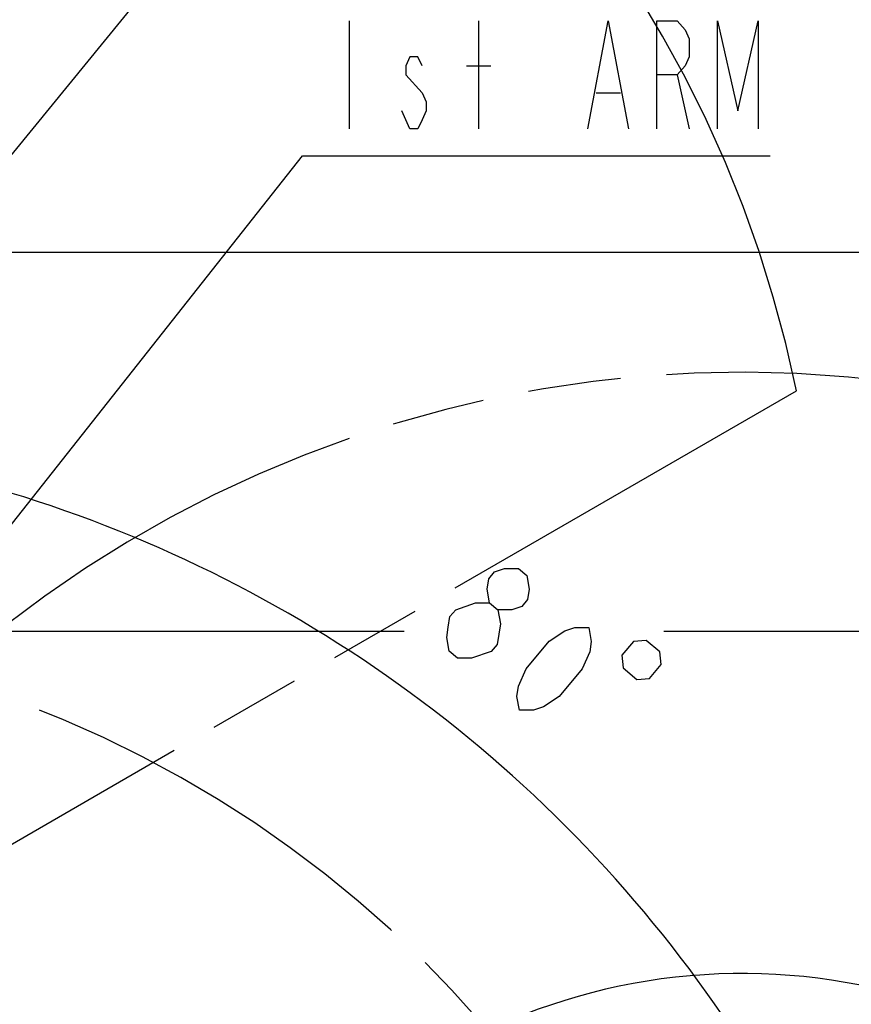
# Model space of a CAD drawing. Header units: millimetres. Extents: x 0 to 1249, y 0 to 420.
# Tile 85 of 104: x 373 to 402, y 310 to 344. Entities that reach past the tile are written whole.
import ezdxf

# ---------------------------------------------------------------- set-up
doc = ezdxf.new("R2010")
doc.units = ezdxf.units.MM
doc.header["$LTSCALE"] = 32.67
doc.linetypes.add('PHANTOM', pattern=[0.8, 0.45, -0.05, 0.1, -0.05, 0.1, -0.05])
doc.layers.get('0').update_dxf_attribs({"linetype": 'CONTINUOUS'})
for name, color, linetype in [('CRV2', 7, 'CONTINUOUS'), ('DRA_ITEM', 7, 'CONTINUOUS'), ('DRIV_DIM', 7, 'CONTINUOUS'), ('PARAM_DIM', 7, 'CONTINUOUS')]:
    doc.layers.add(name, color=color, linetype=linetype)
doc.styles.get("Standard").update_dxf_attribs({"font": 'txt', "width": 0.8})
doc.dimstyles.new('DIMSTYLE_15', dxfattribs={"dimtxt": 3.8, "dimasz": 1.8, "dimexe": 2, "dimexo": 1.5, "dimgap": 1.9, "dimtad": 1, "dimlfac": 15, "dimdsep": 46, "dimtxsty": 'STANDARD', "dimblk": 'OPEN', "dimblk1": 'OPEN', "dimblk2": 'OPEN', "dimcen": 0.09, "dimadec": 0, "dimazin": 0, "dimtp": 0.5, "dimtm": 0.5, "dimtfac": 1, "dimtofl": 0, "dimtmove": 0, "dimatfit": 3, "dimldrblk": 'OPEN', "dimfxl": 1, "dimtolj": 1, "dimarcsym": 0})
doc.dimstyles.new('DIMSTYLE_3', dxfattribs={"dimtxt": 3.8, "dimasz": 1.8, "dimexe": 2, "dimexo": 1.5, "dimgap": 0.95, "dimtad": 1, "dimdec": 3, "dimlfac": 15, "dimdsep": 46, "dimtxsty": 'STANDARD', "dimblk": 'OPEN', "dimblk1": 'OPEN', "dimblk2": 'OPEN', "dimcen": 0.09, "dimadec": 0, "dimazin": 0, "dimtp": 0.001, "dimtm": 0.001, "dimtfac": 1, "dimtdec": 3, "dimtofl": 0, "dimtmove": 0, "dimatfit": 3, "dimldrblk": 'OPEN', "dimfxl": 1, "dimtolj": 1, "dimarcsym": 0})
doc.dimstyles.new('DIMSTYLE_4', dxfattribs={"dimtxt": 3.8, "dimasz": 1.8, "dimexe": 2, "dimexo": 1.5, "dimgap": 0.95, "dimtad": 1, "dimdec": 1, "dimlfac": 15, "dimdsep": 46, "dimtxsty": 'STANDARD', "dimblk": 'OPEN', "dimblk1": 'OPEN', "dimblk2": 'OPEN', "dimcen": 0.09, "dimadec": 0, "dimazin": 0, "dimtp": 0.001, "dimtm": 0.001, "dimtfac": 1, "dimtdec": 1, "dimtofl": 0, "dimtmove": 0, "dimatfit": 3, "dimldrblk": 'OPEN', "dimfxl": 1, "dimtolj": 1, "dimarcsym": 0})
doc.dimstyles.new('DIMSTYLE_6', dxfattribs={"dimtxt": 3.8, "dimasz": 1.8, "dimexe": 2, "dimexo": 1.5, "dimgap": 1.9, "dimtad": 1, "dimdec": 3, "dimlfac": 15, "dimdsep": 46, "dimtxsty": 'STANDARD', "dimblk": 'OPEN', "dimblk1": 'OPEN', "dimblk2": 'OPEN', "dimcen": 0.09, "dimadec": 0, "dimazin": 0, "dimtp": 0.5, "dimtm": 0.5, "dimtfac": 1, "dimtdec": 3, "dimtofl": 0, "dimtmove": 0, "dimatfit": 3, "dimldrblk": 'OPEN', "dimfxl": 1, "dimtolj": 1, "dimarcsym": 0})

# ---------------------------------------------------------------- blocks, each defined once
blk = doc.blocks.new('_OPEN')
at = {"color": 0, "linetype": 'BYBLOCK'}
for p, q in [((0, 0), (-1, 0.342)), ((-1, -0.342), (0, 0)), ((-1, 0), (0, 0))]:
    blk.add_line(p, q, dxfattribs=at)
blk = doc.blocks.new('*D5')
at = {"layer": 'DRIV_DIM', "color": 2, "linetype": 'CONTINUOUS'}
for p, q in [((372.167, 322.877), (386.406, 322.877)), ((396.585, 322.877), (461.162, 322.877)), ((459.162, 322.877), (459.162, 302.877)), ((459.162, 282.877), (459.162, 302.877)), ((374.474, 282.877), (461.162, 282.877))]:
    blk.add_line(p, q, dxfattribs=at)
at = {"layer": 'DRIV_DIM', "color": 2, "linetype": 'CONTINUOUS', "xscale": 1.8, "yscale": 1.8, "zscale": 1.8}
for p, rotation in [((459.162, 322.877), 90), ((459.162, 282.877), 270)]:
    blk.add_blockref('_OPEN', p, dxfattribs=dict(at, rotation=rotation))
blk = doc.blocks.new('*D6')
at = {"layer": 'DRIV_DIM', "color": 2, "linetype": 'CONTINUOUS'}
for p, q in [((370.063, 336.21), (461.162, 336.21)), ((459.162, 336.21), (459.162, 329.544)), ((459.162, 322.877), (459.162, 329.544)), ((372.167, 322.877), (386.695, 322.877)), ((395.839, 322.877), (461.162, 322.877))]:
    blk.add_line(p, q, dxfattribs=at)
at = {"layer": 'DRIV_DIM', "color": 2, "linetype": 'CONTINUOUS', "xscale": 1.8, "yscale": 1.8, "zscale": 1.8}
for p, rotation in [((459.162, 336.21), 90), ((459.162, 322.877), 270)]:
    blk.add_blockref('_OPEN', p, dxfattribs=dict(at, rotation=rotation))
blk = doc.blocks.new('*D14')
at = {"layer": 'DRIV_DIM', "color": 2, "linetype": 'CONTINUOUS'}
for p, q in [((372.53, 291.525), (372.53, 401.981)), ((448.753, 386.816), (448.753, 401.981)), ((372.53, 399.981), (410.642, 399.981)), ((448.753, 399.981), (410.642, 399.981)), ((448.753, 291.323), (448.753, 377.206))]:
    blk.add_line(p, q, dxfattribs=at)
at = {"layer": 'DRIV_DIM', "color": 2, "linetype": 'CONTINUOUS', "xscale": 1.8, "yscale": 1.8, "zscale": 1.8, "rotation": 180}
blk.add_blockref('_OPEN', (372.53, 399.981), dxfattribs=at)
at = {"layer": 'DRIV_DIM', "color": 2, "linetype": 'CONTINUOUS', "xscale": 1.8, "yscale": 1.8, "zscale": 1.8}
blk.add_blockref('_OPEN', (448.753, 399.981), dxfattribs=at)
blk = doc.blocks.new('*D27')
at = {"layer": 'DRIV_DIM', "color": 2, "linetype": 'CONTINUOUS'}
for p, q in [((359.197, 298.154), (359.197, 331.771)), ((400.067, 290.084), (407.348, 291.367))]:
    blk.add_line(p, q, dxfattribs=at)
for points in [[(361.009, 330.352), (359.197, 329.771), (360.985, 329.121)], [(404.428, 292.668), (405.378, 291.02), (405.636, 292.905)]]:
    blk.add_lwpolyline(points, dxfattribs=at)
for start, end in [(50, 90), (10, 50)]:
    blk.add_arc((359.197, 282.877), 46.894, start, end, dxfattribs=at)
blk = doc.blocks.new('*D69')
at = {"layer": 'PARAM_DIM', "color": 2, "linetype": 'CONTINUOUS'}
for p, q in [((400.067, 290.084), (421.242, 293.817)), ((397.089, 289.823), (375.588, 289.823))]:
    blk.add_line(p, q, dxfattribs=at)
for points in [[(418.283, 295.095), (419.272, 293.47), (419.485, 295.36)], [(377.05, 291.648), (377.588, 289.823), (378.28, 291.595)]]:
    blk.add_lwpolyline(points, dxfattribs=at)
for start, end in [(95, 180), (10, 95)]:
    blk.add_arc((398.589, 289.823), 21.002, start, end, dxfattribs=at)

msp = doc.modelspace()

# ---------------------------------------------------------------- linework, layer by layer
at = {"layer": 'CRV2', "color": 4, "linetype": 'PHANTOM'}
msp.add_line((365.863757, 311.330109), (400.504773, 331.330109), dxfattribs=at)
for centre, radius, start, end in [((359.19709, 282.877114), 90.163702, 10, 260), ((359.19709, 282.877114), 82.163702, 10, 260), ((359.19709, 322.877114), 42.163702, 11.5650512, 155.569802), ((398.5894, 289.823041), 42.163702, 291.5650512, 161.5650512), ((359.19709, 282.877114), 40, 10, 80.6521302)]:
    msp.add_arc(centre, radius, start, end, dxfattribs=at)
at = {"layer": 'DRA_ITEM', "color": 2, "linetype": 'CONTINUOUS'}
for p, q in [((359.19709, 322.877114), (380.204432, 348.613345)), ((384.760382, 344.350408), (384.760382, 340.550425)), ((389.320376, 340.550425), (389.320376, 344.350408)), ((388.892895, 342.767085), (389.747894, 342.767085)), ((396.302885, 342.450435), (396.730367, 340.550425)), ((393.452889, 341.817098), (394.307888, 341.817098)), ((364.530423, 316.085796), (383.120379, 339.600417)), ((383.120379, 339.600417), (383.620379, 339.600417)), ((383.620379, 339.600417), (399.580379, 339.600417))]:
    msp.add_line(p, q, dxfattribs=at)
for points in [[(393.167889, 340.550425), (393.88037, 344.350408), (394.592888, 340.550425)], [(395.590368, 340.550425), (395.590368, 344.350408), (396.302885, 344.350408), (396.587885, 344.033758), (396.730367, 343.717072), (396.730367, 343.083735), (396.587885, 342.767085), (396.302885, 342.450435), (395.590368, 342.450435)], [(397.727884, 340.550425), (397.727884, 344.350408), (398.440365, 341.183762), (399.152882, 344.350408), (399.152882, 340.550425)], [(387.325379, 342.767085), (387.182897, 343.083735), (386.897897, 343.083735), (386.75538, 342.767085), (386.75538, 342.450435), (387.325379, 341.817098)], [(387.325379, 341.817098), (387.467897, 341.500412), (387.467897, 341.183762), (387.325379, 340.867075), (387.182897, 340.550425), (386.897897, 340.550425), (386.75538, 340.867075), (386.612862, 341.183762)]]:
    msp.add_lwpolyline(points, dxfattribs=at)
at = {"layer": 'DRIV_DIM', "color": 2, "linetype": 'CONTINUOUS'}
for points in [[(389.705693, 323.866726), (389.618138, 324.353556), (389.676145, 324.71828), (389.87968, 324.960862), (390.228779, 325.0813), (390.72344, 325.079633), (391.014531, 324.835347), (391.102086, 324.348517), (391.044078, 323.983793), (390.840543, 323.741211), (390.491445, 323.620772), (389.996784, 323.62244)], [(388.512835, 323.62748), (389.211031, 323.868393), (389.705693, 323.866726), (389.996784, 323.62244), (390.084339, 323.13561), (390.026331, 322.770922), (389.968323, 322.406198), (389.764789, 322.163616), (389.066592, 321.922703)], [(388.28084, 322.168656), (388.193284, 322.655486), (388.251292, 323.02021), (388.3093, 323.384898), (388.512835, 323.62748)], [(390.755163, 320.092447), (390.667608, 320.579278), (390.725615, 320.944002), (390.987158, 321.551271), (391.80137, 322.521597), (392.354004, 322.884653), (392.703102, 323.005092), (393.197763, 323.003424), (393.285319, 322.516557), (393.227311, 322.15187), (392.965768, 321.544564), (392.151556, 320.574238), (391.598923, 320.211218), (391.249825, 320.09078), (390.755163, 320.092447)], [(394.769231, 322.511554), (394.362161, 322.026391), (394.401172, 321.580239), (394.886335, 321.173133), (395.332451, 321.212179), (395.739557, 321.697342), (395.700547, 322.143458), (395.215384, 322.550565), (394.769231, 322.511554)], [(389.066592, 321.922703), (388.57193, 321.924406), (388.28084, 322.168656)]]:
    msp.add_lwpolyline(points, dxfattribs=at)

# ---------------------------------------------------------------- dimensions: what is measured, and where the dimension line sits
dim = msp.add_linear_dim(base=(448.753102, 399.980653), p1=(372.530423, 290.025162), p2=(448.753102, 289.823041), dimstyle='DIMSTYLE_4', dxfattribs=at)
dim.commit()
dim.dimension.update_dxf_attribs({"geometry": '*D14', "text_midpoint": (401.521763, 399.980653), "dimtype": 160})
for base, p1, p2, picture, middle in [((459.16183, 336.210448), (370.666623, 322.877114), (368.5629, 336.210448), '*D6', (459.16183, 324.983781)), ((459.16183, 322.877114), (372.973933, 282.877114), (370.666623, 322.877114), '*D5', (459.16183, 298.317114))]:
    dim = msp.add_linear_dim(base=base, p1=p1, p2=p2, angle=90, dimstyle='DIMSTYLE_3', dxfattribs=at)
    dim.commit()
    dim.dimension.update_dxf_attribs({"geometry": picture, "text_midpoint": middle, "dimtype": 160})
dim = msp.add_angular_dim_2l(base=(389.339803, 318.7998), line1=((398.127587, 289.741611), (398.5894, 289.823041)), line2=((359.19709, 296.18502), (359.19709, 296.653957)), dimstyle='DIMSTYLE_6', override={"dimtad": 2}, dxfattribs=at)
dim.commit()
dim.dimension.update_dxf_attribs({"geometry": '*D27', "text_midpoint": (386.064719, 321.310863), "dimtype": 162})
at = {"layer": 'PARAM_DIM', "color": 2, "linetype": 'CONTINUOUS'}
dim = msp.add_angular_dim_2l(base=(396.758994, 310.744678), line1=((398.382575, 289.786573), (398.5894, 289.823041)), line2=((398.799416, 289.823041), (398.5894, 289.823041)), dimstyle='DIMSTYLE_15', override={"dimtad": 2}, dxfattribs=at)
dim.commit()
dim.dimension.update_dxf_attribs({"geometry": '*D69', "text_midpoint": (402.501292, 310.457051), "dimtype": 162})

doc.saveas('drawing.dxf')
